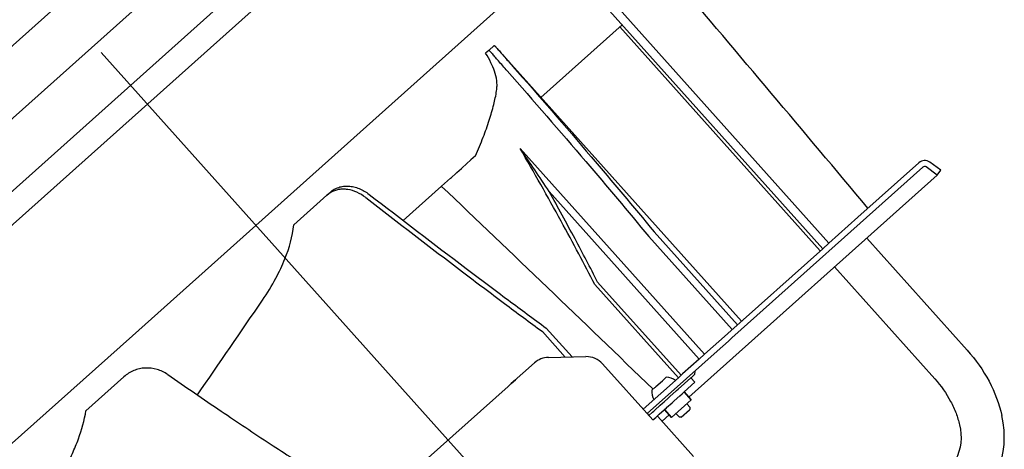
# Model space of a CAD drawing. Header units: millimetres. Extents: x -5775 to 72913, y -36825 to 83180.
# Tile 18 of 48: x 64130 to 64540, y 43319 to 43498. Entities that reach past the tile are written whole.
import ezdxf
from ezdxf.enums import TextEntityAlignment as Align

# ---------------------------------------------------------------- set-up
doc = ezdxf.new("R2010")
doc.units = ezdxf.units.MM
doc.header["$LTSCALE"] = 0.3
doc.layers.add('RLT 2', color=253, linetype='Continuous')
doc.styles.add('Arial', font='arial.ttf', dxfattribs={"width": 0.95, "height": 1.8})

# ---------------------------------------------------------------- blocks, each defined once
blk = doc.blocks.new('RLT2')
at = {"layer": 'RLT 2', "ltscale": 10}
for p, q in [((104523.39, -109422.98), (103819.17, -110053.14)), ((104538.39, -109439.75), (103834.18, -110069.91)), ((104553.4, -109456.52), (103849.18, -110086.68))]:
    blk.add_line(p, q, dxfattribs=at)
at = {"layer": 'RLT 2'}
for p, q in [((104076.26, -109883.48), (104326.32, -109659.72)), ((104273.5, -109721.07), (104145.36, -109835.73)), ((104491.62, -109837.22), (104402.07, -109737.15)), ((104202.18, -109875.74), (104355.95, -109738.14)), ((104489.04, -109839.52), (104399.23, -109739.16)), ((104371.93, -109776.58), (104405.68, -109746.37)), ((104488.02, -109840.43), (104404.67, -109747.28)), ((104350.27, -109757.04), (104348.93, -109758.24)), ((104350.27, -109757.04), (104352.51, -109755.04)), ((104455.28, -109869.73), (104353.77, -109756.29)), ((104439.92, -109883.47), (104363.25, -109797.79)), ((104339.12, -109805.94), (104342.82, -109802.62)), ((104344.75, -109800.9), (104342.82, -109802.62)), ((104336.98, -109807.85), (104338.87, -109806.16)), ((104338.87, -109806.16), (104339.12, -109805.94)), ((104530.68, -109805.61), (104451.33, -109876.62)), ((104529.02, -109803.75), (104503.71, -109826.4)), ((104536.7, -109808.93), (104532.07, -109805.54)), ((104538.18, -109806.92), (104533.54, -109803.53)), ((104538.18, -109806.92), (104533.54, -109803.53)), ((104536.7, -109808.93), (104538.18, -109806.92)), ((104536.7, -109808.93), (104538.18, -109806.92)), ((104330.57, -109813.58), (104334.33, -109810.22)), ((104334.33, -109810.22), (104334.68, -109809.91)), ((104334.68, -109809.91), (104336.54, -109808.24)), ((104336.54, -109808.24), (104336.98, -109807.85)), ((104536.7, -109808.93), (104433.45, -109901.33)), ((104314.67, -109827.81), (104330.57, -109813.58)), ((104282.93, -109817.3), (104269.22, -109829.57)), ((104282.93, -109817.3), (104284.39, -109816)), ((104437.72, -109885.45), (104375.32, -109815.72)), ((104503.71, -109826.4), (104491.62, -109837.22)), ((104416.72, -109834.45), (104451.4, -109873.2)), ((104418.94, -109832.47), (104453.61, -109871.22)), ((104549.12, -109881.71), (104507.43, -109835.13)), ((104489.04, -109839.52), (104449.66, -109874.76)), ((104489.04, -109839.52), (104491.62, -109837.22)), ((104491.62, -109837.22), (104489.04, -109839.52)), ((104535.7, -109893.71), (104494.02, -109847.13)), ((104394.36, -109854.46), (104429.04, -109893.21)), ((104395.5, -109853.45), (104430.17, -109892.2)), ((104374.14, -109872.56), (104384.86, -109884.53)), ((104202.18, -109875.74), (104150.92, -109921.6)), ((104372.52, -109874.01), (104381.99, -109884.6)), ((104448.19, -109876.07), (104443.54, -109880.23)), ((104449.66, -109874.76), (104448.19, -109876.07)), ((104451.33, -109876.62), (104449.86, -109877.93)), ((104443.54, -109880.23), (104439.92, -109883.47)), ((104449.86, -109877.93), (104445.21, -109882.1)), ((104375.01, -109884.75), (104390.64, -109884.41)), ((104445.21, -109882.1), (104432.46, -109893.5)), ((104439.92, -109883.47), (104437.72, -109885.45)), ((104439.92, -109883.47), (104437.72, -109885.45)), ((104369.2, -109887.04), (104364.4, -109891.34)), ((104364.4, -109891.34), (104369.2, -109887.04)), ((104397.54, -109887.4), (104418.44, -109910.75)), ((104437.72, -109885.45), (104430.8, -109891.64)), ((104198.56, -109892.8), (104182.79, -109906.91)), ((104364.4, -109891.34), (104361.94, -109893.54)), ((104362.09, -109893.41), (104364.4, -109891.34)), ((104429.04, -109893.21), (104414.43, -109906.28)), ((104424, -109893.02), (104423.61, -109893.38)), ((104428.95, -109897.99), (104434.26, -109893.24)), ((104430.17, -109892.2), (104429.04, -109893.21)), ((104430.8, -109891.64), (104430.17, -109892.2)), ((104434.31, -109893.2), (104434.26, -109893.24)), ((104434.26, -109893.24), (104435.93, -109895.1)), ((104435.75, -109891.9), (104434.31, -109893.2)), ((104435.83, -109890.49), (104435.75, -109891.9)), ((104358.24, -109896.85), (104318.68, -109932.25)), ((104318.68, -109932.25), (104358.24, -109896.85)), ((104359.56, -109895.67), (104358.24, -109896.85)), ((104358.24, -109896.85), (104359.56, -109895.67)), ((104361.35, -109894.07), (104359.56, -109895.67)), ((104359.56, -109895.67), (104361.35, -109894.07)), ((104361.93, -109893.55), (104361.35, -109894.07)), ((104361.35, -109894.07), (104361.93, -109893.55)), ((104361.94, -109893.54), (104361.93, -109893.55)), ((104361.93, -109893.55), (104361.94, -109893.54)), ((104361.94, -109893.54), (104362.09, -109893.41)), ((104432.46, -109893.5), (104416.1, -109908.14)), ((104418.04, -109898.35), (104419.2, -109897.32)), ((104419.2, -109897.32), (104419.27, -109897.26)), ((104419.27, -109897.26), (104419.48, -109897.07)), ((104419.48, -109897.07), (104419.66, -109896.91)), ((104419.66, -109896.91), (104422.39, -109894.47)), ((104422.39, -109894.47), (104422.57, -109894.3)), ((104422.57, -109894.3), (104422.58, -109894.29)), ((104422.58, -109894.29), (104422.78, -109894.12)), ((104422.78, -109894.12), (104422.84, -109894.06)), ((104422.84, -109894.06), (104423.61, -109893.38)), ((104431.46, -109899.1), (104435.93, -109895.1)), ((104424.77, -109901.72), (104425.69, -109900.9)), ((104425.69, -109900.9), (104428.03, -109898.81)), ((104427.36, -109902.77), (104429.7, -109900.67)), ((104428.03, -109898.81), (104428.3, -109898.57)), ((104428.3, -109898.57), (104428.95, -109897.99)), ((104429.7, -109900.67), (104430.62, -109899.85)), ((104430.62, -109899.85), (104431.46, -109899.1)), ((104431.46, -109899.1), (104434.39, -109902.38)), ((104434.39, -109902.38), (104431.46, -109899.1)), ((104419.25, -109906.67), (104421.51, -109904.64)), ((104421.51, -109904.64), (104422.43, -109903.82)), ((104422.43, -109903.82), (104422.51, -109903.75)), ((104422.51, -109903.75), (104423.08, -109903.24)), ((104423.08, -109903.24), (104424.77, -109901.72)), ((104424.1, -109905.68), (104424.18, -109905.61)), ((104424.18, -109905.61), (104426.44, -109903.59)), ((104426.19, -109909.71), (104434.39, -109902.38)), ((104426.44, -109903.59), (104427.36, -109902.77)), ((104432.53, -109904.05), (104433.93, -109905.61)), ((104433.89, -109906.32), (104433.93, -109905.61)), ((104416.1, -109908.14), (104416.77, -109908.89)), ((104416.77, -109908.89), (104418.35, -109907.47)), ((104418.35, -109907.47), (104418.8, -109907.07)), ((104418.44, -109910.75), (104419.63, -109909.68)), ((104418.8, -109907.07), (104418.82, -109907.06)), ((104418.82, -109907.06), (104419.25, -109906.67)), ((104419.63, -109909.68), (104420.92, -109908.53)), ((104420.46, -109909.27), (104435.37, -109925.93)), ((104420.92, -109908.53), (104421.12, -109908.35)), ((104421.12, -109908.35), (104423.18, -109906.5)), ((104425.25, -109908.66), (104422.29, -109911.31)), ((104423.18, -109906.5), (104423.26, -109906.43)), ((104423.26, -109906.43), (104424.1, -109905.68)), ((104423.26, -109906.43), (104426.19, -109909.71)), ((104426.19, -109909.71), (104423.26, -109906.43)), ((104428.06, -109908.05), (104429.46, -109909.61)), ((104430.16, -109909.65), (104429.46, -109909.61)), ((104430.16, -109909.65), (104433.64, -109906.54)), ((104433.64, -109906.54), (104433.89, -109906.32)), ((104563.51, -109908.95), (104563.51, -109908.95)), ((104545.94, -109912.85), (104545.94, -109912.85))]:
    blk.add_line(p, q, dxfattribs=at)
at = {"layer": 'RLT 2', "ltscale": 4}
blk.add_line((104189.11, -109757.98), (104476.56, -110079.22), dxfattribs=at)
at = {"layer": 'RLT 2'}
for points in [[(104551.47, -109946.7), (104553.66, -109944.6), (104555.73, -109942.31), (104557.58, -109939.93), (104559.21, -109937.45), (104560.63, -109934.9), (104561.83, -109932.27), (104562.8, -109929.58), (104563.57, -109926.8), (104564.12, -109923.95), (104564.45, -109921.04), (104564.55, -109918.06), (104564.43, -109915.02), (104564.07, -109911.94), (104563.51, -109908.95)], [(104545.94, -109912.85), (104546.27, -109914.62), (104546.49, -109916.52), (104546.55, -109918.41), (104546.45, -109920.28), (104546.17, -109922.13), (104545.71, -109923.95), (104545.05, -109925.73), (104544.23, -109927.42), (104543.24, -109929.02), (104542.11, -109930.54), (104540.81, -109931.99), (104539.47, -109933.28)]]:
    blk.add_lwpolyline(points, dxfattribs=at)
for centre, radius, start, end in [((92920.01, -119509.82), 15103.6, 39.894814, 40.369133), ((102580.23, -111011.26), 2156.78, 33.6637, 34.23783), ((104531.42, -109806.43), 3.6, 53.8233, 131.8233), ((104531.42, -109806.43), 3.6, 53.8233, 131.8233), ((104531.42, -109806.43), 1.1, 53.8233, 131.8233), ((92081.38, -122673.19), 17759.84, 45.999523, 46.392629), ((104289.36, -109824.48), 9.64, 120.3663, 131.8125), ((86875.13, -97972.93), 21057.66, 325.499244, 325.629282), ((104375.21, -109893.75), 9, 91.2466, 131.8233), ((104390.84, -109893.41), 9, 41.8233, 91.2466), ((104424.13, -109899.02), 6, 51.9392, 91.197), ((104423.99, -109899.14), 6, 172.4494, 211.7074), ((104421.02, -109908.77), 0.75, 202.1887, 221.8233)]:
    blk.add_arc(centre, radius, start, end, dxfattribs=at)
for points, knots in [([(104353.49, -109773.85), (104353.6, -109773.15), (104353.72, -109771.75), (104353.55, -109769), (104352.76, -109765.74), (104351.13, -109761.93), (104349.73, -109759.51), (104348.93, -109758.24)], [0, 0, 0, 0, 0.127861, 0.252786, 0.495336, 0.729323, 1, 1, 1, 1]), ([(104351.56, -109758.32), (104351.39, -109758.13), (104351.14, -109757.85), (104350.83, -109757.53), (104350.65, -109757.34), (104350.51, -109757.2), (104350.4, -109757.11), (104350.33, -109757.05), (104350.28, -109757.04), (104350.27, -109757.04)], [0, 0, 0, 0, 0.428704, 0.599259, 0.739768, 0.849805, 0.929169, 0.978185, 1, 1, 1, 1]), ([(104352.51, -109755.04), (104352.52, -109755.03), (104352.57, -109755.05), (104352.63, -109755.1), (104352.74, -109755.19), (104352.88, -109755.33), (104353.06, -109755.51), (104353.36, -109755.83), (104353.59, -109756.09), (104353.76, -109756.28)], [0, 0, 0, 0, 0.021682, 0.070642, 0.14997, 0.259982, 0.400486, 0.571069, 1, 1, 1, 1]), ([(104353.76, -109756.28), (104354.16, -109756.72), (104355.04, -109757.73), (104357.15, -109760.17), (104358.88, -109762.16), (104360.12, -109763.57)], [0, 0, 0, 0, 0.182379, 0.417057, 1, 1, 1, 1]), ([(104357.92, -109765.6), (104356.68, -109764.2), (104354.95, -109762.21), (104352.84, -109759.78), (104351.96, -109758.76), (104351.56, -109758.32)], [0, 0, 0, 0, 0.581622, 0.816577, 1, 1, 1, 1]), ([(104357.92, -109765.6), (104368.9, -109778.08), (104388.7, -109800.87), (104408.12, -109823.98), (104416.72, -109834.45)], [0, 0, 0, 0, 0.550821, 1, 1, 1, 1]), ([(104360.12, -109763.57), (104371.11, -109776.06), (104390.92, -109798.86), (104410.33, -109821.99), (104418.94, -109832.47)], [0, 0, 0, 0, 0.550837, 1, 1, 1, 1]), ([(104344.75, -109800.9), (104345.86, -109798.34), (104347.89, -109793.43), (104350.43, -109786.32), (104352.31, -109779.88), (104353.18, -109775.78), (104353.49, -109773.85)], [0, 0, 0, 0, 0.293984, 0.558971, 0.794362, 1, 1, 1, 1]), ([(104394.36, -109854.46), (104392.16, -109850.19), (104387.53, -109841.35), (104377.28, -109822.39), (104369.04, -109807.81), (104363.25, -109797.79)], [0, 0, 0, 0, 0.222863, 0.463335, 1, 1, 1, 1]), ([(104284.39, -109816), (104284.88, -109815.55), (104285.97, -109814.77), (104287.83, -109813.94), (104289.86, -109813.5), (104292, -109813.45), (104294.19, -109813.78), (104297.15, -109814.73), (104299.23, -109815.95), (104300.5, -109816.92)], [0, 0, 0, 0, 0.113938, 0.228755, 0.34619, 0.467626, 0.593895, 0.725191, 1, 1, 1, 1]), ([(104299.08, -109818.25), (104297.96, -109817.38), (104295.58, -109815.93), (104292.29, -109814.92), (104289.69, -109814.73), (104287.84, -109814.9), (104286.08, -109815.36), (104285, -109815.87), (104284.49, -109816.17)], [0, 0, 0, 0, 0.272666, 0.530189, 0.652739, 0.771303, 0.886676, 1, 1, 1, 1]), ([(104299.08, -109818.25), (104312.46, -109828.61), (104331.63, -109843.35), (104356.16, -109861.87), (104367.25, -109870.12), (104372.52, -109874.01)], [0, 0, 0, 0, 0.55037, 0.7869, 1, 1, 1, 1]), ([(104300.5, -109816.92), (104313.91, -109827.26), (104333.14, -109841.97), (104357.74, -109860.44), (104368.85, -109868.68), (104374.14, -109872.56)], [0, 0, 0, 0, 0.550375, 0.786903, 1, 1, 1, 1]), ([(104395.5, -109853.45), (104392.42, -109847.42), (104385.81, -109834.79), (104378.97, -109822.28), (104375.32, -109815.72)], [0, 0, 0, 0, 0.474197, 1, 1, 1, 1]), ([(104256.17, -109860.93), (104258.18, -109858), (104261.61, -109852.41), (104266.48, -109842.08), (104268.67, -109834.41), (104269.22, -109829.57)], [0, 0, 0, 0, 0.311198, 0.573358, 1, 1, 1, 1]), ([(104549.12, -109881.71), (104552.64, -109885.64), (104558.66, -109894.2), (104562.41, -109904), (104563.51, -109908.95)], [0, 0, 0, 0, 0.509846, 1, 1, 1, 1]), ([(104216.81, -109891.87), (104215.45, -109890.92), (104212.41, -109889.47), (104208.24, -109888.99), (104204.98, -109889.44), (104202.64, -109890.17), (104200.46, -109891.28), (104199.16, -109892.26), (104198.56, -109892.8)], [0, 0, 0, 0, 0.252676, 0.503647, 0.628678, 0.753051, 0.87679, 1, 1, 1, 1]), ([(104216.81, -109891.87), (104224.18, -109897), (104238.31, -109906.71), (104258.71, -109920.34), (104277.38, -109932.41), (104289.32, -109939.87), (104295.03, -109943.35)], [0, 0, 0, 0, 0.287702, 0.548963, 0.785861, 1, 1, 1, 1]), ([(104535.7, -109893.71), (104538.23, -109896.54), (104541.51, -109901.17), (104544.55, -109907.82), (104545.57, -109911.19), (104545.94, -109912.85)], [0, 0, 0, 0, 0.519696, 0.767301, 1, 1, 1, 1]), ([(104173.66, -109931.56), (104174.9, -109929.34), (104177.06, -109925.1), (104180.44, -109916.98), (104182.15, -109910.91), (104182.79, -109906.91)], [0, 0, 0, 0, 0.289243, 0.53995, 1, 1, 1, 1])]:
    blk.add_open_spline(points, degree=3, knots=knots, dxfattribs=at)
at = {"layer": 'RLT 2', "ltscale": 10, "style": 'Arial'}
blk.add_attdef('TYP', text='', height=40, rotation=131.8233, dxfattribs=at).set_placement((102394.94, -109301.31), align=Align.MIDDLE_CENTER)

msp = doc.modelspace()

# ---------------------------------------------------------------- block references
at = {"layer": 'RLT 2'}
msp.add_blockref('RLT2', (-40025.04, 153242.16, -91039), dxfattribs=at)

doc.saveas('drawing.dxf')
